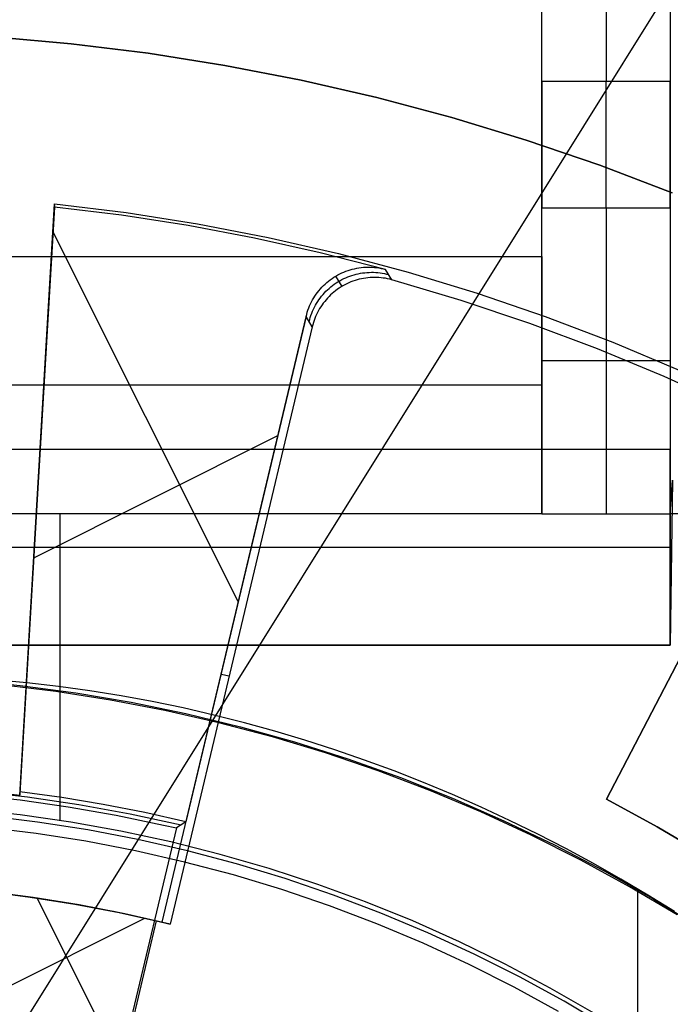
# Model space of a CAD drawing. Header units: millimetres. Extents: x 6049 to 7254, y -11340 to -10297.
# Tile 125 of 237: x 6655 to 6665, y -10660 to -10645. Entities that reach past the tile are written whole.
import ezdxf

# ---------------------------------------------------------------- set-up
doc = ezdxf.new("R2010")
doc.units = ezdxf.units.MM
doc.layers.add('color', color=7, linetype='Continuous')
doc.layers.add('luz', color=7, linetype='Continuous')

msp = doc.modelspace()

# ---------------------------------------------------------------- linework, layer by layer
at = {"color": 7, "true_color": 0xffffff}
for p, q in [((6664.66, -10625.596, 261.059), (6664.66, -10651.596, 261.059)), ((6662.66, -10648.596, 258.059), (6662.66, -10636.596, 258.059)), ((6662.66, -10645.872, 238.059), (6662.66, -10640.596, 238.059)), ((6663.66, -10640.596, 238.059), (6663.66, -10645.872, 238.059)), ((6664.66, -10640.596, 238.059), (6664.66, -10645.872, 238.059)), ((6662.66, -10645.872, 238.059), (6662.66, -10645.941, 238.058)), ((6664.66, -10645.872, 238.059), (6662.66, -10645.872, 238.059)), ((6663.66, -10645.941, 238.058), (6663.66, -10645.872, 238.059)), ((6664.66, -10645.941, 238.058), (6664.66, -10645.872, 238.059)), ((6662.66, -10645.941, 238.058), (6662.66, -10646.009, 238.055)), ((6662.66, -10646.009, 238.055), (6662.66, -10646.078, 238.049)), ((6663.66, -10646.009, 238.055), (6663.66, -10645.941, 238.058)), ((6663.66, -10646.078, 238.049), (6663.66, -10646.009, 238.055)), ((6664.66, -10646.009, 238.055), (6664.66, -10645.941, 238.058)), ((6664.66, -10646.078, 238.049), (6664.66, -10646.009, 238.055)), ((6662.66, -10646.078, 238.049), (6662.66, -10646.147, 238.04)), ((6662.66, -10646.147, 238.04), (6662.66, -10646.215, 238.03)), ((6663.66, -10646.147, 238.04), (6663.66, -10646.078, 238.049)), ((6663.66, -10646.215, 238.03), (6663.66, -10646.147, 238.04)), ((6664.66, -10646.147, 238.04), (6664.66, -10646.078, 238.049)), ((6664.66, -10646.215, 238.03), (6664.66, -10646.147, 238.04)), ((6662.66, -10646.215, 238.03), (6662.66, -10646.282, 238.017)), ((6662.66, -10646.282, 238.017), (6662.66, -10646.349, 238.002)), ((6662.66, -10646.349, 238.002), (6662.66, -10646.416, 237.984)), ((6663.66, -10646.282, 238.017), (6663.66, -10646.215, 238.03)), ((6663.66, -10646.349, 238.002), (6663.66, -10646.282, 238.017)), ((6663.66, -10646.416, 237.984), (6663.66, -10646.349, 238.002)), ((6664.66, -10646.282, 238.017), (6664.66, -10646.215, 238.03)), ((6664.66, -10646.349, 238.002), (6664.66, -10646.282, 238.017)), ((6664.66, -10646.416, 237.984), (6664.66, -10646.349, 238.002)), ((6662.66, -10646.416, 237.984), (6662.66, -10646.482, 237.964)), ((6662.66, -10646.482, 237.964), (6662.66, -10646.547, 237.942)), ((6663.66, -10646.482, 237.964), (6663.66, -10646.416, 237.984)), ((6663.66, -10646.547, 237.942), (6663.66, -10646.482, 237.964)), ((6664.66, -10646.482, 237.964), (6664.66, -10646.416, 237.984)), ((6664.66, -10646.547, 237.942), (6664.66, -10646.482, 237.964)), ((6662.66, -10646.547, 237.942), (6662.66, -10646.612, 237.918)), ((6662.66, -10646.612, 237.918), (6662.66, -10646.675, 237.891)), ((6663.66, -10646.612, 237.918), (6663.66, -10646.547, 237.942)), ((6663.66, -10646.675, 237.891), (6663.66, -10646.612, 237.918)), ((6664.66, -10646.612, 237.918), (6664.66, -10646.547, 237.942)), ((6664.66, -10646.675, 237.891), (6664.66, -10646.612, 237.918)), ((6662.66, -10646.675, 237.891), (6662.66, -10646.738, 237.862)), ((6662.66, -10646.738, 237.862), (6662.66, -10646.799, 237.831)), ((6662.66, -10646.799, 237.831), (6662.66, -10646.86, 237.798)), ((6663.66, -10646.738, 237.862), (6663.66, -10646.675, 237.891)), ((6663.66, -10646.799, 237.831), (6663.66, -10646.738, 237.862)), ((6663.66, -10646.86, 237.798), (6663.66, -10646.799, 237.831)), ((6664.66, -10646.738, 237.862), (6664.66, -10646.675, 237.891)), ((6664.66, -10646.799, 237.831), (6664.66, -10646.738, 237.862)), ((6664.66, -10646.86, 237.798), (6664.66, -10646.799, 237.831)), ((6662.66, -10646.86, 237.798), (6662.66, -10646.919, 237.763)), ((6662.66, -10646.919, 237.763), (6662.66, -10646.977, 237.726)), ((6662.66, -10646.977, 237.726), (6662.66, -10647.034, 237.687)), ((6663.66, -10646.919, 237.763), (6663.66, -10646.86, 237.798)), ((6663.66, -10646.977, 237.726), (6663.66, -10646.919, 237.763)), ((6663.66, -10647.034, 237.687), (6663.66, -10646.977, 237.726)), ((6664.66, -10646.919, 237.763), (6664.66, -10646.86, 237.798)), ((6664.66, -10646.977, 237.726), (6664.66, -10646.919, 237.763)), ((6664.66, -10647.034, 237.687), (6664.66, -10646.977, 237.726)), ((6662.66, -10647.034, 237.687), (6662.66, -10647.089, 237.646)), ((6662.66, -10647.089, 237.646), (6662.66, -10647.143, 237.603)), ((6663.66, -10647.089, 237.646), (6663.66, -10647.034, 237.687)), ((6663.66, -10647.143, 237.603), (6663.66, -10647.089, 237.646)), ((6664.66, -10647.089, 237.646), (6664.66, -10647.034, 237.687)), ((6664.66, -10647.143, 237.603), (6664.66, -10647.089, 237.646)), ((6662.66, -10647.143, 237.603), (6662.66, -10647.196, 237.559)), ((6662.66, -10647.196, 237.559), (6662.66, -10647.247, 237.512)), ((6662.66, -10647.247, 237.512), (6662.66, -10647.296, 237.464)), ((6663.66, -10647.196, 237.559), (6663.66, -10647.143, 237.603)), ((6663.66, -10647.247, 237.512), (6663.66, -10647.196, 237.559)), ((6663.66, -10647.296, 237.464), (6663.66, -10647.247, 237.512)), ((6664.66, -10647.196, 237.559), (6664.66, -10647.143, 237.603)), ((6664.66, -10647.247, 237.512), (6664.66, -10647.196, 237.559)), ((6664.66, -10647.296, 237.464), (6664.66, -10647.247, 237.512)), ((6662.66, -10647.296, 237.464), (6662.66, -10647.343, 237.414)), ((6662.66, -10647.343, 237.414), (6662.66, -10647.389, 237.362)), ((6662.66, -10647.389, 237.362), (6662.66, -10647.433, 237.309)), ((6662.66, -10647.433, 237.309), (6662.66, -10647.475, 237.255)), ((6663.66, -10647.343, 237.414), (6663.66, -10647.296, 237.464)), ((6663.66, -10647.389, 237.362), (6663.66, -10647.343, 237.414)), ((6663.66, -10647.433, 237.309), (6663.66, -10647.389, 237.362)), ((6663.66, -10647.475, 237.255), (6663.66, -10647.433, 237.309)), ((6664.66, -10647.343, 237.414), (6664.66, -10647.296, 237.464)), ((6664.66, -10647.389, 237.362), (6664.66, -10647.343, 237.414)), ((6664.66, -10647.433, 237.309), (6664.66, -10647.389, 237.362)), ((6664.66, -10647.475, 237.255), (6664.66, -10647.433, 237.309)), ((6662.66, -10647.475, 237.255), (6662.66, -10647.515, 237.199)), ((6662.66, -10647.515, 237.199), (6662.66, -10647.554, 237.142)), ((6662.66, -10647.554, 237.142), (6662.66, -10647.59, 237.083)), ((6662.66, -10647.59, 237.083), (6662.66, -10647.624, 237.023)), ((6663.66, -10647.515, 237.199), (6663.66, -10647.475, 237.255)), ((6663.66, -10647.554, 237.142), (6663.66, -10647.515, 237.199)), ((6663.66, -10647.59, 237.083), (6663.66, -10647.554, 237.142)), ((6663.66, -10647.624, 237.023), (6663.66, -10647.59, 237.083)), ((6664.66, -10647.515, 237.199), (6664.66, -10647.475, 237.255)), ((6664.66, -10647.554, 237.142), (6664.66, -10647.515, 237.199)), ((6664.66, -10647.59, 237.083), (6664.66, -10647.554, 237.142)), ((6664.66, -10647.624, 237.023), (6664.66, -10647.59, 237.083)), ((6662.66, -10647.624, 237.023), (6662.66, -10647.656, 236.962)), ((6662.66, -10647.656, 236.962), (6662.66, -10647.686, 236.9)), ((6662.66, -10647.686, 236.9), (6662.66, -10647.714, 236.837)), ((6662.66, -10647.714, 236.837), (6662.66, -10647.74, 236.774)), ((6662.66, -10647.74, 236.774), (6662.66, -10647.763, 236.709)), ((6663.66, -10647.656, 236.962), (6663.66, -10647.624, 237.023)), ((6663.66, -10647.686, 236.9), (6663.66, -10647.656, 236.962)), ((6663.66, -10647.714, 236.837), (6663.66, -10647.686, 236.9)), ((6663.66, -10647.74, 236.774), (6663.66, -10647.714, 236.837)), ((6663.66, -10647.763, 236.709), (6663.66, -10647.74, 236.774)), ((6664.66, -10647.656, 236.962), (6664.66, -10647.624, 237.023)), ((6664.66, -10647.686, 236.9), (6664.66, -10647.656, 236.962)), ((6664.66, -10647.714, 236.837), (6664.66, -10647.686, 236.9)), ((6664.66, -10647.74, 236.774), (6664.66, -10647.714, 236.837)), ((6664.66, -10647.763, 236.709), (6664.66, -10647.74, 236.774)), ((6662.66, -10647.763, 236.709), (6662.66, -10647.785, 236.643)), ((6662.66, -10647.785, 236.643), (6662.66, -10647.804, 236.577)), ((6662.66, -10647.804, 236.577), (6662.66, -10647.82, 236.51)), ((6662.66, -10647.82, 236.51), (6662.66, -10647.835, 236.443)), ((6662.66, -10647.835, 236.443), (6664.66, -10647.835, 236.443)), ((6662.66, -10652.596, 212.059), (6662.66, -10647.835, 236.443)), ((6663.66, -10647.785, 236.643), (6663.66, -10647.763, 236.709)), ((6663.66, -10647.804, 236.577), (6663.66, -10647.785, 236.643)), ((6663.66, -10647.82, 236.51), (6663.66, -10647.804, 236.577)), ((6663.66, -10647.835, 236.443), (6663.66, -10647.82, 236.51)), ((6663.66, -10647.835, 236.443), (6663.66, -10652.596, 212.059)), ((6664.66, -10647.785, 236.643), (6664.66, -10647.763, 236.709)), ((6664.66, -10647.804, 236.577), (6664.66, -10647.785, 236.643)), ((6664.66, -10647.82, 236.51), (6664.66, -10647.804, 236.577)), ((6664.66, -10647.808, 236.559), (6664.66, -10653.466, 236.559)), ((6664.66, -10647.835, 236.443), (6664.66, -10647.82, 236.51)), ((6664.66, -10647.835, 236.443), (6664.66, -10652.596, 212.059)), ((6662.66, -10650.596, 235.059), (6662.66, -10648.105, 235.059)), ((6640.66, -10648.596, 258.059), (6662.66, -10648.596, 258.059)), ((6662.66, -10648.596, 258.059), (6662.66, -10652.596, 212.059)), ((6664.66, -10650.215, 224.251), (6662.66, -10650.215, 224.251)), ((6662.66, -10650.596, 235.059), (6640.66, -10650.596, 235.059)), ((6664.66, -10651.596, 258.059), (6638.66, -10651.596, 258.059)), ((6664.66, -10651.596, 261.059), (6638.66, -10651.596, 261.059)), ((6664.66, -10651.596, 259.559), (6638.66, -10651.596, 259.559)), ((6664.66, -10654.64, 223.059), (6664.66, -10651.596, 258.059)), ((6664.66, -10651.596, 258.059), (6664.66, -10651.596, 261.059)), ((6664.66, -10652.596, 212.059), (6664.693, -10652.071, 218.061)), ((6664.693, -10652.071, 218.061), (6664.66, -10654.64, 218.059)), ((6662.66, -10652.596, 212.059), (6640.66, -10652.596, 212.059)), ((6655.16, -10652.596, 212.059), (6655.16, -10657.364, 212.059)), ((6662.66, -10652.596, 212.059), (6664.66, -10652.596, 212.059)), ((6665.969, -10652.596, 212.059), (6664.66, -10652.596, 212.059)), ((6664.66, -10653.118, 240.559), (6638.66, -10653.118, 240.559)), ((6665.512, -10653.486, 218.059), (6663.665, -10657.034, 218.059)), ((6663.665, -10657.034, 216.059), (6665.512, -10653.486, 216.059)), ((6665.512, -10653.486, 217.059), (6663.665, -10657.034, 217.059)), ((6638.66, -10654.64, 218.059), (6664.66, -10654.64, 218.059)), ((6664.66, -10654.64, 223.059), (6638.66, -10654.64, 223.059)), ((6664.66, -10654.64, 220.559), (6638.66, -10654.64, 220.559)), ((6664.66, -10654.64, 218.059), (6664.66, -10654.64, 223.059)), ((6653.678, -10655.178, 218.059), (6654.546, -10655.263, 218.059)), ((6654.546, -10655.263, 218.059), (6655.41, -10655.379, 218.059)), ((6655.41, -10655.379, 218.059), (6656.269, -10655.525, 218.059)), ((6664.589, -10655.26, 218.059), (6664.589, -10655.26, 216.059)), ((6656.269, -10655.525, 218.059), (6657.123, -10655.701, 218.059)), ((6657.123, -10655.701, 218.059), (6657.971, -10655.906, 218.059)), ((6657.971, -10655.906, 218.059), (6658.81, -10656.141, 218.059)), ((6658.81, -10656.141, 218.059), (6659.641, -10656.405, 218.059)), ((6659.641, -10656.405, 218.059), (6660.463, -10656.697, 218.059)), ((6660.463, -10656.697, 218.059), (6661.273, -10657.018, 218.059)), ((6661.273, -10657.018, 218.059), (6662.072, -10657.368, 218.059)), ((6664.453, -10657.461, 216.059), (6663.665, -10657.034, 216.059)), ((6663.665, -10657.034, 216.059), (6663.665, -10657.034, 218.059)), ((6663.665, -10657.034, 218.059), (6664.453, -10657.461, 218.059)), ((6664.453, -10657.461, 217.067), (6663.665, -10657.034, 217.067)), ((6654.545, -10657.278, 212.059), (6653.757, -10657.192, 212.059)), ((6655.331, -10657.391, 212.059), (6654.545, -10657.278, 212.059)), ((6656.111, -10657.531, 212.059), (6655.331, -10657.391, 212.059)), ((6662.072, -10657.368, 218.059), (6662.858, -10657.745, 218.059)), ((6656.887, -10657.698, 212.059), (6656.111, -10657.531, 212.059)), ((6665.225, -10657.916, 216.059), (6664.453, -10657.461, 216.059)), ((6664.453, -10657.461, 218.059), (6665.225, -10657.916, 218.059)), ((6665.225, -10657.916, 217.067), (6664.453, -10657.461, 217.067)), ((6657.656, -10657.892, 212.059), (6656.887, -10657.698, 212.059)), ((6662.858, -10657.745, 218.059), (6663.631, -10658.149, 218.059)), ((6658.419, -10658.112, 212.059), (6657.656, -10657.892, 212.059)), ((6659.173, -10658.358, 212.059), (6658.419, -10658.112, 212.059)), ((6663.631, -10658.149, 218.059), (6664.389, -10658.579, 218.059)), ((6659.918, -10658.63, 212.059), (6659.173, -10658.358, 212.059)), ((6664.389, -10658.579, 218.059), (6665.131, -10659.036, 218.059)), ((6660.653, -10658.927, 212.059), (6659.918, -10658.63, 212.059)), ((6661.378, -10659.25, 212.059), (6660.653, -10658.927, 212.059)), ((6662.091, -10659.598, 212.059), (6661.378, -10659.25, 212.059)), ((6662.792, -10659.97, 212.059), (6662.091, -10659.598, 212.059)), ((6663.479, -10660.366, 212.059), (6662.792, -10659.97, 212.059))]:
    msp.add_line(p, q, dxfattribs=at)
at = {"color": 8, "true_color": 0x7f7f7f}
for p, q in [((6654.648, -10655.224, 142.155), (6654.155, -10655.178, 142.155)), ((6654.648, -10655.224, 142.155), (6654.155, -10655.178, 142.155)), ((6655.139, -10655.28, 142.155), (6654.648, -10655.224, 142.155)), ((6655.139, -10655.28, 142.155), (6654.648, -10655.224, 142.155)), ((6655.098, -10655.357, 108.234), (6654.242, -10655.253, 108.234)), ((6655.098, -10655.357, 125.195), (6654.242, -10655.253, 125.195)), ((6655.098, -10655.357, 108.234), (6654.242, -10655.253, 108.234)), ((6655.95, -10655.491, 108.234), (6655.098, -10655.357, 108.234)), ((6655.95, -10655.491, 125.195), (6655.098, -10655.357, 125.195)), ((6655.95, -10655.491, 108.234), (6655.098, -10655.357, 108.234)), ((6655.628, -10655.348, 142.155), (6655.139, -10655.28, 142.155)), ((6655.628, -10655.348, 142.155), (6655.139, -10655.28, 142.155)), ((6656.115, -10655.426, 142.155), (6655.628, -10655.348, 142.155)), ((6656.115, -10655.426, 142.155), (6655.628, -10655.348, 142.155)), ((6656.796, -10655.653, 108.234), (6655.95, -10655.491, 108.234)), ((6656.796, -10655.653, 125.195), (6655.95, -10655.491, 125.195)), ((6656.796, -10655.653, 108.234), (6655.95, -10655.491, 108.234)), ((6656.599, -10655.515, 142.155), (6656.115, -10655.426, 142.155)), ((6656.599, -10655.515, 142.155), (6656.115, -10655.426, 142.155)), ((6657.08, -10655.615, 142.155), (6656.599, -10655.515, 142.155)), ((6657.08, -10655.615, 142.155), (6656.599, -10655.515, 142.155)), ((6657.637, -10655.845, 108.234), (6656.796, -10655.653, 108.234)), ((6657.637, -10655.845, 125.195), (6656.796, -10655.653, 125.195)), ((6657.637, -10655.845, 108.234), (6656.796, -10655.653, 108.234)), ((6657.558, -10655.725, 142.155), (6657.08, -10655.615, 142.155)), ((6657.558, -10655.725, 142.155), (6657.08, -10655.615, 142.155)), ((6658.034, -10655.845, 142.155), (6657.558, -10655.725, 142.155)), ((6658.034, -10655.845, 142.155), (6657.558, -10655.725, 142.155)), ((6658.471, -10656.066, 108.234), (6657.637, -10655.845, 108.234)), ((6658.471, -10656.066, 125.195), (6657.637, -10655.845, 125.195)), ((6658.471, -10656.066, 108.234), (6657.637, -10655.845, 108.234)), ((6658.506, -10655.975, 142.155), (6658.034, -10655.845, 142.155)), ((6658.506, -10655.975, 142.155), (6658.034, -10655.845, 142.155)), ((6658.975, -10656.115, 142.155), (6658.506, -10655.975, 142.155)), ((6658.975, -10656.115, 142.155), (6658.506, -10655.975, 142.155)), ((6659.296, -10656.315, 108.234), (6658.471, -10656.066, 108.234)), ((6659.296, -10656.315, 125.195), (6658.471, -10656.066, 125.195)), ((6659.296, -10656.315, 108.234), (6658.471, -10656.066, 108.234)), ((6659.441, -10656.265, 142.155), (6658.975, -10656.115, 142.155)), ((6659.441, -10656.265, 142.155), (6658.975, -10656.115, 142.155)), ((6660.112, -10656.593, 108.234), (6659.296, -10656.315, 108.234)), ((6660.112, -10656.593, 125.195), (6659.296, -10656.315, 125.195)), ((6660.112, -10656.593, 108.234), (6659.296, -10656.315, 108.234)), ((6659.904, -10656.425, 142.155), (6659.441, -10656.265, 142.155)), ((6659.904, -10656.425, 142.155), (6659.441, -10656.265, 142.155)), ((6660.363, -10656.594, 142.155), (6659.904, -10656.425, 142.155)), ((6660.363, -10656.594, 142.155), (6659.904, -10656.425, 142.155)), ((6660.918, -10656.899, 108.234), (6660.112, -10656.593, 108.234)), ((6660.918, -10656.899, 125.195), (6660.112, -10656.593, 125.195)), ((6660.918, -10656.899, 108.234), (6660.112, -10656.593, 108.234)), ((6660.818, -10656.772, 142.155), (6660.363, -10656.594, 142.155)), ((6660.818, -10656.772, 142.155), (6660.363, -10656.594, 142.155)), ((6661.269, -10656.96, 142.155), (6660.818, -10656.772, 142.155)), ((6661.269, -10656.96, 142.155), (6660.818, -10656.772, 142.155)), ((6661.714, -10657.232, 108.234), (6660.918, -10656.899, 108.234)), ((6661.714, -10657.232, 125.195), (6660.918, -10656.899, 125.195)), ((6661.714, -10657.232, 108.234), (6660.918, -10656.899, 108.234)), ((6661.717, -10657.157, 142.155), (6661.269, -10656.96, 142.155)), ((6661.717, -10657.157, 142.155), (6661.269, -10656.96, 142.155)), ((6662.497, -10657.593, 108.234), (6661.714, -10657.232, 108.234)), ((6662.497, -10657.593, 125.195), (6661.714, -10657.232, 125.195)), ((6662.497, -10657.593, 108.234), (6661.714, -10657.232, 108.234)), ((6662.16, -10657.363, 142.155), (6661.717, -10657.157, 142.155)), ((6662.16, -10657.363, 142.155), (6661.717, -10657.157, 142.155)), ((6654.815, -10657.39, 144.208), (6654.03, -10657.295, 144.208)), ((6655.597, -10657.512, 144.208), (6654.815, -10657.39, 144.208)), ((6662.599, -10657.578, 142.155), (6662.16, -10657.363, 142.155)), ((6662.599, -10657.578, 142.155), (6662.16, -10657.363, 142.155)), ((6654.791, -10657.567, 144.2), (6654.011, -10657.472, 144.2)), ((6654.791, -10657.567, 144.2), (6654.011, -10657.472, 144.2)), ((6656.374, -10657.662, 144.208), (6655.597, -10657.512, 144.208)), ((6655.567, -10657.688, 144.2), (6654.791, -10657.567, 144.2)), ((6655.567, -10657.688, 144.2), (6654.791, -10657.567, 144.2)), ((6656.338, -10657.836, 144.2), (6655.567, -10657.688, 144.2)), ((6656.338, -10657.836, 144.2), (6655.567, -10657.688, 144.2)), ((6657.146, -10657.838, 144.208), (6656.374, -10657.662, 144.208)), ((6663.267, -10657.98, 108.234), (6662.497, -10657.593, 108.234)), ((6663.267, -10657.98, 125.195), (6662.497, -10657.593, 125.195)), ((6663.267, -10657.98, 108.234), (6662.497, -10657.593, 108.234)), ((6663.034, -10657.802, 142.155), (6662.599, -10657.578, 142.155)), ((6663.034, -10657.802, 142.155), (6662.599, -10657.578, 142.155)), ((6657.103, -10658.011, 144.2), (6656.338, -10657.836, 144.2)), ((6657.103, -10658.011, 144.2), (6656.338, -10657.836, 144.2)), ((6657.911, -10658.04, 144.208), (6657.146, -10657.838, 144.208)), ((6663.464, -10658.034, 142.155), (6663.034, -10657.802, 142.155)), ((6663.464, -10658.034, 142.155), (6663.034, -10657.802, 142.155)), ((6664.023, -10658.394, 108.234), (6663.267, -10657.98, 108.234)), ((6664.023, -10658.394, 125.195), (6663.267, -10657.98, 125.195)), ((6664.023, -10658.394, 108.234), (6663.267, -10657.98, 108.234)), ((6657.862, -10658.212, 144.2), (6657.103, -10658.011, 144.2)), ((6657.862, -10658.212, 144.2), (6657.103, -10658.011, 144.2)), ((6658.668, -10658.269, 144.208), (6657.911, -10658.04, 144.208)), ((6663.89, -10658.275, 142.155), (6663.464, -10658.034, 142.155)), ((6663.89, -10658.275, 142.155), (6663.464, -10658.034, 142.155)), ((6658.614, -10658.439, 144.2), (6657.862, -10658.212, 144.2)), ((6658.614, -10658.439, 144.2), (6657.862, -10658.212, 144.2)), ((6659.418, -10658.524, 144.208), (6658.668, -10658.269, 144.208)), ((6664.311, -10658.524, 142.155), (6663.89, -10658.275, 142.155)), ((6664.311, -10658.524, 142.155), (6663.89, -10658.275, 142.155)), ((6659.357, -10658.692, 144.2), (6658.614, -10658.439, 144.2)), ((6659.357, -10658.692, 144.2), (6658.614, -10658.439, 144.2)), ((6664.765, -10658.834, 108.234), (6664.023, -10658.394, 108.234)), ((6664.765, -10658.834, 125.195), (6664.023, -10658.394, 125.195)), ((6664.765, -10658.834, 108.234), (6664.023, -10658.394, 108.234)), ((6660.158, -10658.805, 144.208), (6659.418, -10658.524, 144.208)), ((6664.148, -10658.466, 108.234), (6664.148, -10666.969, 108.234)), ((6664.727, -10658.781, 142.155), (6664.311, -10658.524, 142.155)), ((6664.727, -10658.781, 142.155), (6664.311, -10658.524, 142.155)), ((6660.091, -10658.971, 144.2), (6659.357, -10658.692, 144.2)), ((6660.091, -10658.971, 144.2), (6659.357, -10658.692, 144.2)), ((6660.887, -10659.111, 144.208), (6660.158, -10658.805, 144.208)), ((6660.816, -10659.274, 144.2), (6660.091, -10658.971, 144.2)), ((6660.816, -10659.274, 144.2), (6660.091, -10658.971, 144.2)), ((6661.606, -10659.442, 144.208), (6660.887, -10659.111, 144.208)), ((6661.529, -10659.603, 144.2), (6660.816, -10659.274, 144.2)), ((6661.529, -10659.603, 144.2), (6660.816, -10659.274, 144.2)), ((6662.313, -10659.798, 144.208), (6661.606, -10659.442, 144.208)), ((6662.23, -10659.956, 144.2), (6661.529, -10659.603, 144.2)), ((6662.23, -10659.956, 144.2), (6661.529, -10659.603, 144.2)), ((6663.008, -10660.177, 144.208), (6662.313, -10659.798, 144.208)), ((6662.919, -10660.333, 144.2), (6662.23, -10659.956, 144.2)), ((6662.919, -10660.333, 144.2), (6662.23, -10659.956, 144.2)), ((6663.688, -10660.581, 144.208), (6663.008, -10660.177, 144.208))]:
    msp.add_line(p, q, dxfattribs=at)
at = {"layer": 'color', "color": 254, "true_color": 0xcad1ee}
for p, q in [((6655.338, -10645.285, 30.3), (6654.134, -10645.179, 30.3)), ((6654.134, -10645.179, 38.6), (6655.338, -10645.285, 38.6)), ((6655.338, -10645.285, 34.45), (6654.134, -10645.179, 34.45)), ((6654.134, -10645.179, 38.6), (6655.338, -10645.285, 38.6)), ((6655.338, -10645.285, 30.3), (6654.134, -10645.179, 30.3)), ((6656.537, -10645.433, 30.3), (6655.338, -10645.285, 30.3)), ((6655.338, -10645.285, 38.6), (6656.537, -10645.433, 38.6)), ((6656.537, -10645.433, 34.45), (6655.338, -10645.285, 34.45)), ((6655.338, -10645.285, 38.6), (6656.537, -10645.433, 38.6)), ((6656.537, -10645.433, 30.3), (6655.338, -10645.285, 30.3)), ((6657.73, -10645.621, 30.3), (6656.537, -10645.433, 30.3)), ((6656.537, -10645.433, 38.6), (6657.73, -10645.621, 38.6)), ((6657.73, -10645.621, 34.45), (6656.537, -10645.433, 34.45)), ((6656.537, -10645.433, 38.6), (6657.73, -10645.621, 38.6)), ((6657.73, -10645.621, 30.3), (6656.537, -10645.433, 30.3)), ((6658.917, -10645.851, 30.3), (6657.73, -10645.621, 30.3)), ((6657.73, -10645.621, 38.6), (6658.917, -10645.851, 38.6)), ((6658.917, -10645.851, 34.45), (6657.73, -10645.621, 34.45)), ((6657.73, -10645.621, 38.6), (6658.917, -10645.851, 38.6)), ((6658.917, -10645.851, 30.3), (6657.73, -10645.621, 30.3)), ((6660.094, -10646.122, 30.3), (6658.917, -10645.851, 30.3)), ((6658.917, -10645.851, 38.6), (6660.094, -10646.122, 38.6)), ((6660.094, -10646.122, 34.45), (6658.917, -10645.851, 34.45)), ((6658.917, -10645.851, 38.6), (6660.094, -10646.122, 38.6)), ((6660.094, -10646.122, 30.3), (6658.917, -10645.851, 30.3)), ((6661.262, -10646.433, 30.3), (6660.094, -10646.122, 30.3)), ((6660.094, -10646.122, 38.6), (6661.262, -10646.433, 38.6)), ((6661.262, -10646.433, 34.45), (6660.094, -10646.122, 34.45)), ((6660.094, -10646.122, 38.6), (6661.262, -10646.433, 38.6)), ((6661.262, -10646.433, 30.3), (6660.094, -10646.122, 30.3)), ((6662.418, -10646.784, 30.3), (6661.262, -10646.433, 30.3)), ((6661.262, -10646.433, 38.6), (6662.418, -10646.784, 38.6)), ((6662.418, -10646.784, 34.45), (6661.262, -10646.433, 34.45)), ((6661.262, -10646.433, 38.6), (6662.418, -10646.784, 38.6)), ((6662.418, -10646.784, 30.3), (6661.262, -10646.433, 30.3)), ((6663.561, -10647.175, 30.3), (6662.418, -10646.784, 30.3)), ((6662.418, -10646.784, 38.6), (6663.561, -10647.175, 38.6)), ((6663.561, -10647.175, 34.45), (6662.418, -10646.784, 34.45)), ((6662.418, -10646.784, 38.6), (6663.561, -10647.175, 38.6)), ((6663.561, -10647.175, 30.3), (6662.418, -10646.784, 30.3)), ((6664.69, -10647.605, 30.3), (6663.561, -10647.175, 30.3)), ((6663.561, -10647.175, 38.6), (6664.69, -10647.605, 38.6)), ((6664.69, -10647.605, 34.45), (6663.561, -10647.175, 34.45)), ((6663.561, -10647.175, 38.6), (6664.69, -10647.605, 38.6)), ((6664.69, -10647.605, 30.3), (6663.561, -10647.175, 30.3)), ((6654.537, -10656.969, 38.6), (6655.08, -10647.772, 38.6)), ((6654.537, -10656.969, 38.6), (6655.08, -10647.772, 38.6)), ((6655.079, -10647.798, 37.1), (6654.538, -10656.943, 37.1)), ((6655.077, -10647.824, 35.6), (6654.54, -10656.917, 35.6)), ((6655.077, -10647.824, 35.6), (6654.54, -10656.917, 35.6)), ((6655.077, -10647.824, 35.6), (6655.08, -10647.772, 38.6)), ((6655.077, -10647.824, 35.6), (6655.08, -10647.772, 38.6)), ((6656.119, -10647.951, 35.6), (6655.077, -10647.824, 35.6)), ((6656.119, -10647.951, 35.6), (6655.077, -10647.824, 35.6)), ((6655.08, -10647.772, 38.6), (6656.194, -10647.909, 38.6)), ((6655.08, -10647.772, 38.6), (6656.194, -10647.909, 38.6)), ((6657.156, -10648.112, 35.6), (6656.119, -10647.951, 35.6)), ((6657.156, -10648.112, 35.6), (6656.119, -10647.951, 35.6)), ((6656.194, -10647.909, 38.6), (6657.302, -10648.084, 38.6)), ((6656.194, -10647.909, 38.6), (6657.302, -10648.084, 38.6)), ((6658.188, -10648.306, 35.6), (6657.156, -10648.112, 35.6)), ((6658.188, -10648.306, 35.6), (6657.156, -10648.112, 35.6)), ((6657.302, -10648.084, 38.6), (6658.403, -10648.298, 38.6)), ((6657.302, -10648.084, 38.6), (6658.403, -10648.298, 38.6)), ((6657.938, -10653.96, 35.6), (6655.055, -10648.206, 35.6)), ((6659.213, -10648.534, 35.6), (6658.188, -10648.306, 35.6)), ((6659.213, -10648.534, 35.6), (6658.188, -10648.306, 35.6)), ((6658.403, -10648.298, 38.6), (6659.496, -10648.549, 38.6)), ((6658.403, -10648.298, 38.6), (6659.496, -10648.549, 38.6)), ((6660.229, -10648.794, 35.6), (6659.213, -10648.534, 35.6)), ((6660.229, -10648.794, 35.6), (6659.213, -10648.534, 35.6)), ((6659.496, -10648.549, 38.6), (6660.58, -10648.838, 38.6)), ((6659.496, -10648.549, 38.6), (6660.58, -10648.838, 38.6)), ((6659.613, -10648.823, 35.6), (6659.645, -10648.812, 35.6)), ((6659.613, -10648.823, 35.6), (6659.645, -10648.812, 35.6)), ((6659.645, -10648.812, 35.6), (6659.679, -10648.801, 35.6)), ((6659.645, -10648.812, 35.6), (6659.679, -10648.801, 35.6)), ((6659.679, -10648.801, 35.6), (6659.712, -10648.792, 35.6)), ((6659.679, -10648.801, 35.6), (6659.712, -10648.792, 35.6)), ((6659.712, -10648.792, 35.6), (6659.746, -10648.783, 35.6)), ((6659.712, -10648.792, 35.6), (6659.746, -10648.783, 35.6)), ((6659.746, -10648.783, 35.6), (6659.78, -10648.776, 35.6)), ((6659.746, -10648.783, 35.6), (6659.78, -10648.776, 35.6)), ((6659.78, -10648.776, 35.6), (6659.815, -10648.77, 35.6)), ((6659.78, -10648.776, 35.6), (6659.815, -10648.77, 35.6)), ((6659.815, -10648.77, 35.6), (6659.849, -10648.766, 35.6)), ((6659.815, -10648.77, 35.6), (6659.849, -10648.766, 35.6)), ((6659.849, -10648.766, 35.6), (6659.884, -10648.762, 35.6)), ((6659.849, -10648.766, 35.6), (6659.884, -10648.762, 35.6)), ((6659.884, -10648.762, 35.6), (6659.919, -10648.76, 35.6)), ((6659.884, -10648.762, 35.6), (6659.919, -10648.76, 35.6)), ((6659.919, -10648.76, 35.6), (6659.954, -10648.759, 35.6)), ((6659.919, -10648.76, 35.6), (6659.954, -10648.759, 35.6)), ((6659.954, -10648.759, 35.6), (6659.988, -10648.759, 35.6)), ((6659.954, -10648.759, 35.6), (6659.988, -10648.759, 35.6)), ((6659.988, -10648.759, 35.6), (6660.023, -10648.761, 35.6)), ((6659.988, -10648.759, 35.6), (6660.023, -10648.761, 35.6)), ((6660.023, -10648.761, 35.6), (6660.058, -10648.763, 35.6)), ((6660.023, -10648.761, 35.6), (6660.058, -10648.763, 35.6)), ((6660.058, -10648.763, 35.6), (6660.093, -10648.767, 35.6)), ((6660.058, -10648.763, 35.6), (6660.093, -10648.767, 35.6)), ((6660.093, -10648.767, 35.6), (6660.127, -10648.772, 35.6)), ((6660.093, -10648.767, 35.6), (6660.127, -10648.772, 35.6)), ((6660.127, -10648.772, 35.6), (6660.162, -10648.778, 35.6)), ((6660.127, -10648.772, 35.6), (6660.162, -10648.778, 35.6)), ((6660.162, -10648.778, 35.6), (6660.196, -10648.786, 35.6)), ((6660.162, -10648.778, 35.6), (6660.196, -10648.786, 35.6)), ((6660.196, -10648.786, 35.6), (6660.229, -10648.794, 35.6)), ((6660.196, -10648.786, 35.6), (6660.229, -10648.794, 35.6)), ((6660.328, -10648.956, 28.2), (6660.229, -10648.794, 35.6)), ((6660.328, -10648.956, 28.2), (6660.229, -10648.794, 35.6)), ((6659.341, -10648.978, 35.6), (6659.369, -10648.957, 35.6)), ((6659.341, -10648.978, 35.6), (6659.369, -10648.957, 35.6)), ((6659.369, -10648.957, 35.6), (6659.397, -10648.936, 35.6)), ((6659.369, -10648.957, 35.6), (6659.397, -10648.936, 35.6)), ((6659.397, -10648.936, 35.6), (6659.426, -10648.917, 35.6)), ((6659.397, -10648.936, 35.6), (6659.426, -10648.917, 35.6)), ((6659.426, -10648.917, 35.6), (6659.456, -10648.899, 35.6)), ((6659.426, -10648.917, 35.6), (6659.456, -10648.899, 35.6)), ((6659.456, -10648.899, 35.6), (6659.486, -10648.881, 35.6)), ((6659.456, -10648.899, 35.6), (6659.486, -10648.881, 35.6)), ((6659.552, -10649.058, 28.2), (6659.456, -10648.899, 35.6)), ((6659.486, -10648.881, 35.6), (6659.517, -10648.865, 35.6)), ((6659.486, -10648.881, 35.6), (6659.517, -10648.865, 35.6)), ((6659.489, -10648.987, 31.896), (6659.519, -10648.97, 31.896)), ((6659.517, -10648.865, 35.6), (6659.548, -10648.85, 35.6)), ((6659.517, -10648.865, 35.6), (6659.548, -10648.85, 35.6)), ((6659.519, -10648.97, 31.896), (6659.549, -10648.953, 31.896)), ((6659.548, -10648.85, 35.6), (6659.58, -10648.836, 35.6)), ((6659.548, -10648.85, 35.6), (6659.58, -10648.836, 35.6)), ((6659.549, -10648.953, 31.896), (6659.579, -10648.938, 31.896)), ((6659.579, -10648.938, 31.896), (6659.61, -10648.924, 31.896)), ((6659.58, -10648.836, 35.6), (6659.613, -10648.823, 35.6)), ((6659.58, -10648.836, 35.6), (6659.613, -10648.823, 35.6)), ((6659.61, -10648.924, 31.896), (6659.642, -10648.91, 31.897)), ((6659.642, -10648.91, 31.897), (6659.674, -10648.898, 31.897)), ((6659.674, -10648.898, 31.897), (6659.706, -10648.887, 31.897)), ((6659.706, -10648.887, 31.897), (6659.739, -10648.877, 31.897)), ((6659.755, -10648.967, 28.2), (6659.722, -10648.978, 28.2)), ((6659.755, -10648.967, 28.2), (6659.722, -10648.978, 28.2)), ((6659.739, -10648.877, 31.897), (6659.772, -10648.868, 31.897)), ((6659.787, -10648.957, 28.2), (6659.755, -10648.967, 28.2)), ((6659.787, -10648.957, 28.2), (6659.755, -10648.967, 28.2)), ((6659.772, -10648.868, 31.897), (6659.805, -10648.861, 31.898)), ((6659.821, -10648.948, 28.2), (6659.787, -10648.957, 28.2)), ((6659.821, -10648.948, 28.2), (6659.787, -10648.957, 28.2)), ((6659.805, -10648.861, 31.898), (6659.839, -10648.854, 31.898)), ((6659.854, -10648.941, 28.2), (6659.821, -10648.948, 28.2)), ((6659.854, -10648.941, 28.2), (6659.821, -10648.948, 28.2)), ((6659.839, -10648.854, 31.898), (6659.872, -10648.849, 31.898)), ((6659.887, -10648.934, 28.2), (6659.854, -10648.941, 28.2)), ((6659.887, -10648.934, 28.2), (6659.854, -10648.941, 28.2)), ((6659.872, -10648.849, 31.898), (6659.906, -10648.845, 31.898)), ((6659.921, -10648.929, 28.2), (6659.887, -10648.934, 28.2)), ((6659.921, -10648.929, 28.2), (6659.887, -10648.934, 28.2)), ((6659.906, -10648.845, 31.898), (6659.94, -10648.842, 31.899)), ((6659.955, -10648.925, 28.2), (6659.921, -10648.929, 28.2)), ((6659.955, -10648.925, 28.2), (6659.921, -10648.929, 28.2)), ((6659.94, -10648.842, 31.899), (6659.974, -10648.84, 31.899)), ((6659.989, -10648.922, 28.2), (6659.955, -10648.925, 28.2)), ((6659.989, -10648.922, 28.2), (6659.955, -10648.925, 28.2)), ((6659.974, -10648.84, 31.899), (6660.009, -10648.839, 31.9)), ((6660.024, -10648.92, 28.2), (6659.989, -10648.922, 28.2)), ((6660.024, -10648.92, 28.2), (6659.989, -10648.922, 28.2)), ((6660.009, -10648.839, 31.9), (6660.043, -10648.839, 31.9)), ((6660.058, -10648.919, 28.2), (6660.024, -10648.92, 28.2)), ((6660.058, -10648.919, 28.2), (6660.024, -10648.92, 28.2)), ((6660.043, -10648.839, 31.9), (6660.077, -10648.841, 31.901)), ((6660.092, -10648.92, 28.2), (6660.058, -10648.919, 28.2)), ((6660.092, -10648.92, 28.2), (6660.058, -10648.919, 28.2)), ((6660.077, -10648.841, 31.901), (6660.111, -10648.844, 31.901)), ((6660.126, -10648.921, 28.2), (6660.092, -10648.92, 28.2)), ((6660.126, -10648.921, 28.2), (6660.092, -10648.92, 28.2)), ((6660.111, -10648.844, 31.901), (6660.145, -10648.848, 31.902)), ((6660.16, -10648.924, 28.2), (6660.126, -10648.921, 28.2)), ((6660.16, -10648.924, 28.2), (6660.126, -10648.921, 28.2)), ((6660.145, -10648.848, 31.902), (6660.179, -10648.853, 31.902)), ((6660.194, -10648.928, 28.2), (6660.16, -10648.924, 28.2)), ((6660.194, -10648.928, 28.2), (6660.16, -10648.924, 28.2)), ((6660.179, -10648.853, 31.902), (6660.212, -10648.859, 31.903)), ((6660.228, -10648.933, 28.2), (6660.194, -10648.928, 28.2)), ((6660.228, -10648.933, 28.2), (6660.194, -10648.928, 28.2)), ((6660.212, -10648.859, 31.903), (6660.246, -10648.866, 31.903)), ((6660.262, -10648.94, 28.2), (6660.228, -10648.933, 28.2)), ((6660.262, -10648.94, 28.2), (6660.228, -10648.933, 28.2)), ((6660.246, -10648.866, 31.903), (6660.279, -10648.875, 31.904)), ((6660.295, -10648.947, 28.2), (6660.262, -10648.94, 28.2)), ((6660.295, -10648.947, 28.2), (6660.262, -10648.94, 28.2)), ((6660.328, -10648.956, 28.2), (6660.295, -10648.947, 28.2)), ((6660.328, -10648.956, 28.2), (6660.295, -10648.947, 28.2)), ((6661.406, -10649.276, 28.2), (6660.328, -10648.956, 28.2)), ((6661.406, -10649.276, 28.2), (6660.328, -10648.956, 28.2)), ((6660.58, -10648.838, 38.6), (6661.653, -10649.164, 38.6)), ((6660.58, -10648.838, 38.6), (6661.653, -10649.164, 38.6)), ((6659.192, -10649.125, 35.6), (6659.215, -10649.098, 35.6)), ((6659.192, -10649.125, 35.6), (6659.215, -10649.098, 35.6)), ((6659.215, -10649.098, 35.6), (6659.239, -10649.072, 35.6)), ((6659.215, -10649.098, 35.6), (6659.239, -10649.072, 35.6)), ((6659.239, -10649.072, 35.6), (6659.263, -10649.047, 35.6)), ((6659.239, -10649.072, 35.6), (6659.263, -10649.047, 35.6)), ((6659.263, -10649.047, 35.6), (6659.288, -10649.023, 35.6)), ((6659.263, -10649.047, 35.6), (6659.288, -10649.023, 35.6)), ((6659.288, -10649.023, 35.6), (6659.314, -10649, 35.6)), ((6659.288, -10649.023, 35.6), (6659.314, -10649, 35.6)), ((6659.302, -10649.135, 31.897), (6659.327, -10649.112, 31.897)), ((6659.314, -10649, 35.6), (6659.341, -10648.978, 35.6)), ((6659.314, -10649, 35.6), (6659.341, -10648.978, 35.6)), ((6659.327, -10649.112, 31.897), (6659.352, -10649.089, 31.897)), ((6659.352, -10649.089, 31.897), (6659.378, -10649.066, 31.897)), ((6659.378, -10649.066, 31.897), (6659.405, -10649.045, 31.896)), ((6659.405, -10649.045, 31.896), (6659.432, -10649.025, 31.896)), ((6659.432, -10649.025, 31.896), (6659.461, -10649.005, 31.896)), ((6659.48, -10649.104, 28.2), (6659.453, -10649.125, 28.2)), ((6659.48, -10649.104, 28.2), (6659.453, -10649.125, 28.2)), ((6659.461, -10649.005, 31.896), (6659.489, -10648.987, 31.896)), ((6659.509, -10649.085, 28.2), (6659.48, -10649.104, 28.2)), ((6659.509, -10649.085, 28.2), (6659.48, -10649.104, 28.2)), ((6659.538, -10649.067, 28.2), (6659.509, -10649.085, 28.2)), ((6659.538, -10649.067, 28.2), (6659.509, -10649.085, 28.2)), ((6659.567, -10649.049, 28.2), (6659.538, -10649.067, 28.2)), ((6659.567, -10649.049, 28.2), (6659.538, -10649.067, 28.2)), ((6659.597, -10649.033, 28.2), (6659.567, -10649.049, 28.2)), ((6659.597, -10649.033, 28.2), (6659.567, -10649.049, 28.2)), ((6659.628, -10649.017, 28.2), (6659.597, -10649.033, 28.2)), ((6659.628, -10649.017, 28.2), (6659.597, -10649.033, 28.2)), ((6659.659, -10649.003, 28.2), (6659.628, -10649.017, 28.2)), ((6659.659, -10649.003, 28.2), (6659.628, -10649.017, 28.2)), ((6659.69, -10648.99, 28.2), (6659.659, -10649.003, 28.2)), ((6659.69, -10648.99, 28.2), (6659.659, -10649.003, 28.2)), ((6659.722, -10648.978, 28.2), (6659.69, -10648.99, 28.2)), ((6659.722, -10648.978, 28.2), (6659.69, -10648.99, 28.2)), ((6659.078, -10649.299, 35.6), (6659.094, -10649.268, 35.6)), ((6659.078, -10649.299, 35.6), (6659.094, -10649.268, 35.6)), ((6659.094, -10649.268, 35.6), (6659.112, -10649.238, 35.6)), ((6659.094, -10649.268, 35.6), (6659.112, -10649.238, 35.6)), ((6659.112, -10649.238, 35.6), (6659.13, -10649.209, 35.6)), ((6659.112, -10649.238, 35.6), (6659.13, -10649.209, 35.6)), ((6659.13, -10649.209, 35.6), (6659.15, -10649.18, 35.6)), ((6659.13, -10649.209, 35.6), (6659.15, -10649.18, 35.6)), ((6659.15, -10649.18, 35.6), (6659.171, -10649.152, 35.6)), ((6659.15, -10649.18, 35.6), (6659.171, -10649.152, 35.6)), ((6659.171, -10649.152, 35.6), (6659.192, -10649.125, 35.6)), ((6659.171, -10649.152, 35.6), (6659.192, -10649.125, 35.6)), ((6659.174, -10649.295, 31.899), (6659.193, -10649.266, 31.898)), ((6659.193, -10649.266, 31.898), (6659.213, -10649.239, 31.898)), ((6659.213, -10649.239, 31.898), (6659.234, -10649.212, 31.898)), ((6659.234, -10649.212, 31.898), (6659.256, -10649.186, 31.898)), ((6659.256, -10649.186, 31.898), (6659.279, -10649.16, 31.897)), ((6659.279, -10649.16, 31.897), (6659.302, -10649.135, 31.897)), ((6659.304, -10649.265, 28.2), (6659.282, -10649.291, 28.2)), ((6659.304, -10649.265, 28.2), (6659.282, -10649.291, 28.2)), ((6659.327, -10649.24, 28.2), (6659.304, -10649.265, 28.2)), ((6659.327, -10649.24, 28.2), (6659.304, -10649.265, 28.2)), ((6659.35, -10649.215, 28.2), (6659.327, -10649.24, 28.2)), ((6659.35, -10649.215, 28.2), (6659.327, -10649.24, 28.2)), ((6659.375, -10649.191, 28.2), (6659.35, -10649.215, 28.2)), ((6659.375, -10649.191, 28.2), (6659.35, -10649.215, 28.2)), ((6659.4, -10649.168, 28.2), (6659.375, -10649.191, 28.2)), ((6659.4, -10649.168, 28.2), (6659.375, -10649.191, 28.2)), ((6659.426, -10649.146, 28.2), (6659.4, -10649.168, 28.2)), ((6659.426, -10649.146, 28.2), (6659.4, -10649.168, 28.2)), ((6659.453, -10649.125, 28.2), (6659.426, -10649.146, 28.2)), ((6659.453, -10649.125, 28.2), (6659.426, -10649.146, 28.2)), ((6662.472, -10649.633, 28.2), (6661.406, -10649.276, 28.2)), ((6662.472, -10649.633, 28.2), (6661.406, -10649.276, 28.2)), ((6661.653, -10649.164, 38.6), (6662.715, -10649.527, 38.6)), ((6661.653, -10649.164, 38.6), (6662.715, -10649.527, 38.6)), ((6659.011, -10649.46, 35.6), (6659.022, -10649.427, 35.6)), ((6659.011, -10649.46, 35.6), (6659.022, -10649.427, 35.6)), ((6659.022, -10649.427, 35.6), (6659.034, -10649.394, 35.6)), ((6659.022, -10649.427, 35.6), (6659.034, -10649.394, 35.6)), ((6659.034, -10649.394, 35.6), (6659.048, -10649.362, 35.6)), ((6659.034, -10649.394, 35.6), (6659.048, -10649.362, 35.6)), ((6659.048, -10649.362, 35.6), (6659.062, -10649.33, 35.6)), ((6659.048, -10649.362, 35.6), (6659.062, -10649.33, 35.6)), ((6659.062, -10649.33, 35.6), (6659.078, -10649.299, 35.6)), ((6659.062, -10649.33, 35.6), (6659.078, -10649.299, 35.6)), ((6659.094, -10649.445, 31.901), (6659.108, -10649.414, 31.901)), ((6659.108, -10649.414, 31.901), (6659.123, -10649.384, 31.9)), ((6659.123, -10649.384, 31.9), (6659.139, -10649.353, 31.9)), ((6659.139, -10649.353, 31.9), (6659.156, -10649.324, 31.899)), ((6659.156, -10649.324, 31.899), (6659.174, -10649.295, 31.899)), ((6659.203, -10649.403, 28.2), (6659.186, -10649.433, 28.2)), ((6659.203, -10649.403, 28.2), (6659.186, -10649.433, 28.2)), ((6659.222, -10649.374, 28.2), (6659.203, -10649.403, 28.2)), ((6659.222, -10649.374, 28.2), (6659.203, -10649.403, 28.2)), ((6659.241, -10649.346, 28.2), (6659.222, -10649.374, 28.2)), ((6659.241, -10649.346, 28.2), (6659.222, -10649.374, 28.2)), ((6659.261, -10649.318, 28.2), (6659.241, -10649.346, 28.2)), ((6659.261, -10649.318, 28.2), (6659.241, -10649.346, 28.2)), ((6659.282, -10649.291, 28.2), (6659.261, -10649.318, 28.2)), ((6659.282, -10649.291, 28.2), (6659.261, -10649.318, 28.2)), ((6656.755, -10658.945, 35.436), (6658.995, -10649.531, 35.436)), ((6658.993, -10649.527, 35.6), (6657.123, -10657.386, 35.6)), ((6658.993, -10649.527, 35.6), (6657.123, -10657.386, 35.6)), ((6658.993, -10649.527, 35.6), (6659.002, -10649.494, 35.6)), ((6658.993, -10649.527, 35.6), (6659.002, -10649.494, 35.6)), ((6659.088, -10649.688, 28.2), (6658.993, -10649.527, 35.6)), ((6659.088, -10649.688, 28.2), (6658.993, -10649.527, 35.6)), ((6659.002, -10649.494, 35.6), (6659.011, -10649.46, 35.6)), ((6659.002, -10649.494, 35.6), (6659.011, -10649.46, 35.6)), ((6659.04, -10649.607, 31.904), (6659.049, -10649.574, 31.903)), ((6659.049, -10649.574, 31.903), (6659.058, -10649.541, 31.903)), ((6659.058, -10649.541, 31.903), (6659.069, -10649.509, 31.902)), ((6659.069, -10649.509, 31.902), (6659.081, -10649.477, 31.902)), ((6659.081, -10649.477, 31.902), (6659.094, -10649.445, 31.901)), ((6659.128, -10649.557, 28.2), (6659.116, -10649.589, 28.2)), ((6659.128, -10649.557, 28.2), (6659.116, -10649.589, 28.2)), ((6659.141, -10649.525, 28.2), (6659.128, -10649.557, 28.2)), ((6659.141, -10649.525, 28.2), (6659.128, -10649.557, 28.2)), ((6659.155, -10649.494, 28.2), (6659.141, -10649.525, 28.2)), ((6659.155, -10649.494, 28.2), (6659.141, -10649.525, 28.2)), ((6659.17, -10649.463, 28.2), (6659.155, -10649.494, 28.2)), ((6659.17, -10649.463, 28.2), (6659.155, -10649.494, 28.2)), ((6659.186, -10649.433, 28.2), (6659.17, -10649.463, 28.2)), ((6659.186, -10649.433, 28.2), (6659.17, -10649.463, 28.2)), ((6662.715, -10649.527, 38.6), (6663.763, -10649.927, 38.6)), ((6662.715, -10649.527, 38.6), (6663.763, -10649.927, 38.6)), ((6659.088, -10649.688, 28.2), (6656.878, -10658.975, 28.2)), ((6659.088, -10649.688, 28.2), (6656.878, -10658.975, 28.2)), ((6659.096, -10649.654, 28.2), (6659.088, -10649.688, 28.2)), ((6659.096, -10649.654, 28.2), (6659.088, -10649.688, 28.2)), ((6659.106, -10649.622, 28.2), (6659.096, -10649.654, 28.2)), ((6659.106, -10649.622, 28.2), (6659.096, -10649.654, 28.2)), ((6659.116, -10649.589, 28.2), (6659.106, -10649.622, 28.2)), ((6659.116, -10649.589, 28.2), (6659.106, -10649.622, 28.2)), ((6663.525, -10650.027, 28.2), (6662.472, -10649.633, 28.2)), ((6663.525, -10650.027, 28.2), (6662.472, -10649.633, 28.2)), ((6664.563, -10650.458, 28.2), (6663.525, -10650.027, 28.2)), ((6664.563, -10650.458, 28.2), (6663.525, -10650.027, 28.2)), ((6663.763, -10649.927, 38.6), (6664.797, -10650.362, 38.6)), ((6663.763, -10649.927, 38.6), (6664.797, -10650.362, 38.6)), ((6665.586, -10650.924, 28.2), (6664.563, -10650.458, 28.2)), ((6665.586, -10650.924, 28.2), (6664.563, -10650.458, 28.2)), ((6654.755, -10653.279, 35.6), (6658.553, -10651.376, 35.6)), ((6654.808, -10652.371, 35.6), (6654.808, -10652.371, 38.6)), ((6657.795, -10655.122, 28.2), (6657.669, -10655.092, 35.6)), ((6653.791, -10656.889, 38.6), (6654.537, -10656.969, 38.6)), ((6653.791, -10656.889, 38.6), (6654.537, -10656.969, 38.6)), ((6653.85, -10656.906, 39.237), (6654.656, -10656.996, 39.237)), ((6654.54, -10656.917, 35.6), (6654.537, -10656.969, 38.6)), ((6654.54, -10656.917, 35.6), (6654.537, -10656.969, 38.6)), ((6655.19, -10657.007, 35.6), (6654.54, -10656.917, 35.6)), ((6655.19, -10657.007, 35.6), (6654.54, -10656.917, 35.6)), ((6653.791, -10656.964, 42.875), (6654.543, -10657.045, 42.875)), ((6654.543, -10657.045, 42.875), (6655.291, -10657.151, 42.875)), ((6654.656, -10656.996, 39.237), (6655.458, -10657.114, 39.237)), ((6655.838, -10657.115, 35.6), (6655.19, -10657.007, 35.6)), ((6655.838, -10657.115, 35.6), (6655.19, -10657.007, 35.6)), ((6655.291, -10657.151, 42.875), (6656.036, -10657.281, 42.875)), ((6655.458, -10657.114, 39.237), (6656.255, -10657.259, 39.237)), ((6656.483, -10657.242, 35.6), (6655.838, -10657.115, 35.6)), ((6656.483, -10657.242, 35.6), (6655.838, -10657.115, 35.6)), ((6656.036, -10657.281, 42.875), (6656.775, -10657.435, 42.875)), ((6656.255, -10657.259, 39.237), (6657.047, -10657.433, 39.237)), ((6657.123, -10657.386, 35.6), (6656.483, -10657.242, 35.6)), ((6657.123, -10657.386, 35.6), (6656.483, -10657.242, 35.6)), ((6657.123, -10657.386, 35.6), (6656.975, -10657.478, 42.671)), ((6657.123, -10657.386, 35.6), (6656.975, -10657.478, 42.671)), ((6656.975, -10657.478, 42.671), (6656.244, -10660.55, 42.671)), ((6656.775, -10657.435, 42.875), (6656.975, -10657.478, 42.671)), ((6654.002, -10658.468, 34.4), (6654.7, -10658.555, 34.4)), ((6654.749, -10658.562, 28.2), (6654.032, -10658.471, 28.2)), ((6654.749, -10658.562, 28.2), (6654.032, -10658.471, 28.2)), ((6654.057, -10658.474, 40.6), (6654.715, -10658.557, 40.6)), ((6654.057, -10658.474, 40.6), (6654.715, -10658.557, 40.6)), ((6654.7, -10658.555, 34.4), (6655.395, -10658.664, 34.4)), ((6654.715, -10658.557, 40.6), (6655.369, -10658.659, 40.6)), ((6654.715, -10658.557, 40.6), (6655.369, -10658.659, 40.6)), ((6655.463, -10658.676, 28.2), (6654.749, -10658.562, 28.2)), ((6655.463, -10658.676, 28.2), (6654.749, -10658.562, 28.2)), ((6655.785, -10660.521, 40.6), (6654.808, -10658.57, 40.6)), ((6655.369, -10658.659, 40.6), (6656.02, -10658.782, 40.6)), ((6655.369, -10658.659, 40.6), (6656.02, -10658.782, 40.6)), ((6655.395, -10658.664, 34.4), (6656.086, -10658.796, 34.4)), ((6656.173, -10658.814, 28.2), (6655.463, -10658.676, 28.2)), ((6656.173, -10658.814, 28.2), (6655.463, -10658.676, 28.2)), ((6656.491, -10658.884, 40.6), (6653.958, -10660.153, 40.6)), ((6656.02, -10658.782, 40.6), (6656.668, -10658.925, 40.6)), ((6656.02, -10658.782, 40.6), (6656.668, -10658.925, 40.6)), ((6656.086, -10658.796, 34.4), (6656.773, -10658.95, 34.4)), ((6656.878, -10658.975, 28.2), (6656.173, -10658.814, 28.2)), ((6656.878, -10658.975, 28.2), (6656.173, -10658.814, 28.2)), ((6656.263, -10660.627, 40.6), (6656.668, -10658.925, 40.6)), ((6656.263, -10660.627, 40.6), (6656.668, -10658.925, 40.6)), ((6656.668, -10658.925, 40.6), (6656.878, -10658.975, 28.2)), ((6656.668, -10658.925, 40.6), (6656.878, -10658.975, 28.2))]:
    msp.add_line(p, q, dxfattribs=at)
at = {"layer": 'luz', "color": 254, "true_color": 0xcad1ee}
for p, q in [((6725.006, -10547.82, -34.05), (6564.935, -10804.013, -34.05)), ((6725.006, -10547.82, -32.55), (6564.935, -10804.013, -32.55))]:
    msp.add_line(p, q, dxfattribs=at)

doc.saveas('drawing.dxf')
